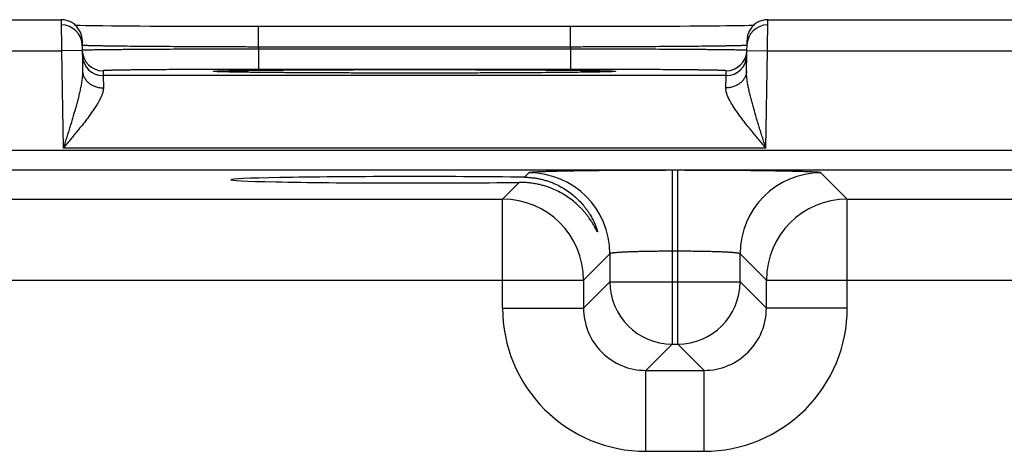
# Model space of a CAD drawing. Header units: inches. Extents: x 0 to 34, y 0 to 22.
# Tile 37 of 46: x 19.7 to 20.6, y 19.1 to 19.5. Entities that reach past the tile are written whole.
import ezdxf

# ---------------------------------------------------------------- set-up
doc = ezdxf.new("R2010")
doc.units = ezdxf.units.IN
doc.header["$LTSCALE"] = 1.87
doc.header["$MEASUREMENT"] = 0
doc.layers.get('0').update_dxf_attribs({"linetype": 'CONTINUOUS'})

msp = doc.modelspace()

# ---------------------------------------------------------------- linework, layer by layer
at = {"color": 7, "linetype": 'CONTINUOUS'}
for p, q in [((19.45658, 19.50671), (19.7056, 19.50671)), ((19.7056, 19.50671), (19.70578, 19.47671)), ((20.3864, 19.47671), (20.38658, 19.50671)), ((20.38658, 19.50671), (20.6356, 19.50671)), ((19.72882, 19.5009), (19.72383, 19.50099)), ((19.73337, 19.50083), (19.72882, 19.5009)), ((19.73887, 19.50075), (19.73337, 19.50083)), ((19.74564, 19.50067), (19.73887, 19.50075)), ((19.75393, 19.50059), (19.74564, 19.50067)), ((19.76401, 19.50049), (19.75393, 19.50059)), ((19.77207, 19.50043), (19.76401, 19.50049)), ((19.78127, 19.50037), (19.77207, 19.50043)), ((19.79133, 19.5003), (19.78127, 19.50037)), ((19.8018, 19.50025), (19.79133, 19.5003)), ((19.81269, 19.5002), (19.8018, 19.50025)), ((19.82391, 19.50015), (19.81269, 19.5002)), ((19.83544, 19.50012), (19.82391, 19.50015)), ((19.84723, 19.50009), (19.83544, 19.50012)), ((19.85923, 19.50006), (19.84723, 19.50009)), ((19.87137, 19.50004), (19.85923, 19.50006)), ((19.88363, 19.50003), (19.87137, 19.50004)), ((19.89569, 19.50003), (19.88363, 19.50003)), ((20.20242, 19.50003), (19.89569, 19.50003)), ((19.89569, 19.48038), (19.89569, 19.50003)), ((20.19649, 19.48038), (20.19649, 19.50003)), ((20.21471, 19.50004), (20.20242, 19.50003)), ((20.22693, 19.50005), (20.21471, 19.50004)), ((20.239, 19.50007), (20.22693, 19.50005)), ((20.25088, 19.5001), (20.239, 19.50007)), ((20.2627, 19.50013), (20.25088, 19.5001)), ((20.27851, 19.50019), (20.2627, 19.50013)), ((20.29128, 19.50025), (20.27851, 19.50019)), ((20.30209, 19.50031), (20.29128, 19.50025)), ((20.31153, 19.50037), (20.30209, 19.50031)), ((20.32247, 19.50045), (20.31153, 19.50037)), ((20.33184, 19.50053), (20.32247, 19.50045)), ((20.33989, 19.5006), (20.33184, 19.50053)), ((20.34684, 19.50068), (20.33989, 19.5006)), ((20.35286, 19.50075), (20.34684, 19.50068)), ((20.35922, 19.50084), (20.35286, 19.50075)), ((20.36437, 19.50092), (20.35922, 19.50084)), ((20.36855, 19.50099), (20.36437, 19.50092)), ((19.7256, 19.48706), (19.72612, 19.4573)), ((20.36606, 19.4573), (20.36658, 19.48706)), ((19.4564, 19.47671), (19.70578, 19.47671)), ((19.72577, 19.47706), (19.70578, 19.47671)), ((19.70578, 19.47671), (19.70742, 19.38282)), ((19.72578, 19.48199), (19.72569, 19.48204)), ((20.19649, 19.48038), (19.89569, 19.48038)), ((19.89569, 19.48038), (19.89572, 19.47845)), ((20.19646, 19.47845), (19.89572, 19.47845)), ((19.89572, 19.47845), (19.89572, 19.4588)), ((20.19649, 19.48038), (20.19646, 19.47845)), ((20.19646, 19.47845), (20.19646, 19.4588)), ((20.36649, 19.48204), (20.3664, 19.48199)), ((20.36641, 19.47706), (20.3864, 19.47671)), ((20.38476, 19.38282), (20.3864, 19.47671)), ((20.3864, 19.47671), (20.63578, 19.47671)), ((19.74577, 19.45749), (19.74585, 19.45282)), ((19.85465, 19.45673), (19.85462, 19.45673)), ((19.85497, 19.45671), (19.8548, 19.45672)), ((20.19646, 19.4588), (19.89572, 19.4588)), ((20.23735, 19.45672), (20.23718, 19.45671)), ((20.23748, 19.45673), (20.23735, 19.45672)), ((20.23755, 19.45673), (20.23748, 19.45673)), ((20.23757, 19.45674), (20.23755, 19.45673)), ((20.23757, 19.45673), (20.23757, 19.45674)), ((20.34633, 19.45282), (20.34641, 19.45749)), ((20.34633, 19.45282), (19.74585, 19.45282)), ((19.74585, 19.45282), (19.74612, 19.44102)), ((19.85518, 19.45669), (19.85497, 19.45671)), ((19.85546, 19.45668), (19.85518, 19.45669)), ((19.8558, 19.45666), (19.85546, 19.45668)), ((19.85644, 19.45663), (19.8558, 19.45666)), ((19.85724, 19.45659), (19.85644, 19.45663)), ((19.85821, 19.45655), (19.85724, 19.45659)), ((19.85981, 19.4565), (19.85821, 19.45655)), ((19.86183, 19.45644), (19.85981, 19.4565)), ((19.86438, 19.45638), (19.86183, 19.45644)), ((19.86752, 19.4563), (19.86438, 19.45638)), ((19.87136, 19.45623), (19.86752, 19.4563)), ((19.87615, 19.45615), (19.87136, 19.45623)), ((19.88217, 19.45606), (19.87615, 19.45615)), ((19.8876, 19.45599), (19.88217, 19.45606)), ((19.89389, 19.45591), (19.8876, 19.45599)), ((19.90126, 19.45583), (19.89389, 19.45591)), ((19.91011, 19.45575), (19.90126, 19.45583)), ((19.92119, 19.45566), (19.91011, 19.45575)), ((19.93007, 19.4556), (19.92119, 19.45566)), ((19.94017, 19.45554), (19.93007, 19.4556)), ((19.95085, 19.45548), (19.94017, 19.45554)), ((19.96189, 19.45543), (19.95085, 19.45548)), ((19.9733, 19.45539), (19.96189, 19.45543)), ((19.98501, 19.45535), (19.9733, 19.45539)), ((19.99696, 19.45532), (19.98501, 19.45535)), ((20.00913, 19.4553), (19.99696, 19.45532)), ((20.02144, 19.45528), (20.00913, 19.4553)), ((20.03386, 19.45527), (20.02144, 19.45528)), ((20.04609, 19.45527), (20.03386, 19.45527)), ((20.05835, 19.45527), (20.04609, 19.45527)), ((20.07078, 19.45528), (20.05835, 19.45527)), ((20.08311, 19.4553), (20.07078, 19.45528)), ((20.09527, 19.45532), (20.08311, 19.4553)), ((20.10723, 19.45535), (20.09527, 19.45532)), ((20.11894, 19.45539), (20.10723, 19.45535)), ((20.13035, 19.45543), (20.11894, 19.45539)), ((20.14138, 19.45548), (20.13035, 19.45543)), ((20.15217, 19.45554), (20.14138, 19.45548)), ((20.1621, 19.4556), (20.15217, 19.45554)), ((20.17415, 19.45569), (20.1621, 19.4556)), ((20.18368, 19.45577), (20.17415, 19.45569)), ((20.20233, 19.45596), (20.19397, 19.45587)), ((20.20925, 19.45605), (20.20233, 19.45596)), ((20.21497, 19.45613), (20.20925, 19.45605)), ((20.21968, 19.45621), (20.21497, 19.45613)), ((20.22351, 19.45628), (20.21968, 19.45621)), ((20.22662, 19.45635), (20.22351, 19.45628)), ((20.22969, 19.45642), (20.22662, 19.45635)), ((20.23193, 19.45649), (20.22969, 19.45642)), ((20.23363, 19.45654), (20.23193, 19.45649)), ((20.23473, 19.45658), (20.23363, 19.45654)), ((20.23566, 19.45662), (20.23473, 19.45658)), ((20.23623, 19.45665), (20.23566, 19.45662)), ((20.23671, 19.45668), (20.23623, 19.45665)), ((20.23697, 19.45669), (20.23671, 19.45668)), ((20.23718, 19.45671), (20.23697, 19.45669)), ((20.34606, 19.44102), (20.34633, 19.45282)), ((20.38476, 19.38282), (19.70742, 19.38282)), ((21.42478, 19.38066), (14.03449, 19.38066)), ((21.42478, 19.36165), (14.03449, 19.36165)), ((20.15633, 19.3592), (20.15208, 19.35496)), ((20.29987, 19.36157), (20.29431, 19.36157)), ((20.29431, 19.36157), (20.29431, 19.1942)), ((20.29987, 19.1942), (20.29987, 19.36157)), ((20.46322, 19.33383), (20.43785, 19.3592)), ((20.14707, 19.34994), (20.13096, 19.33383)), ((19.53322, 19.33383), (20.13096, 19.33383)), ((20.13096, 19.22882), (20.13096, 19.33383)), ((20.46322, 19.33383), (21.06096, 19.33383)), ((20.46322, 19.22882), (20.46322, 19.33383)), ((20.23432, 19.28121), (20.20895, 19.25584)), ((20.23432, 19.28121), (20.23432, 19.25419)), ((20.29987, 19.28358), (20.29431, 19.28358)), ((20.38523, 19.25584), (20.35986, 19.28121)), ((20.35986, 19.25419), (20.35986, 19.28121)), ((19.45523, 19.25584), (20.20895, 19.25584)), ((20.20895, 19.25584), (20.20895, 19.22882)), ((20.23432, 19.25419), (20.20895, 19.22882)), ((20.23432, 19.25419), (20.35986, 19.25419)), ((20.35986, 19.25419), (20.38523, 19.22882)), ((20.38523, 19.25584), (21.13895, 19.25584)), ((20.38523, 19.22882), (20.38523, 19.25584)), ((20.13096, 19.22882), (20.20895, 19.22882)), ((20.46322, 19.22882), (20.38523, 19.22882)), ((20.29431, 19.1942), (20.26894, 19.16883)), ((20.29431, 19.1942), (20.29987, 19.1942)), ((20.29987, 19.1942), (20.32524, 19.16883)), ((20.26894, 19.16883), (20.32524, 19.16883)), ((20.26894, 19.09084), (20.26894, 19.16883)), ((20.32524, 19.09084), (20.32524, 19.16883)), ((20.26894, 19.09084), (20.32524, 19.09084))]:
    msp.add_line(p, q, dxfattribs=at)
for points in [[(19.7256, 19.48706), (19.72555, 19.48819), (19.72543, 19.48931), (19.72525, 19.49043), (19.72501, 19.49153), (19.72471, 19.49262), (19.72435, 19.49369), (19.72392, 19.49473), (19.72344, 19.49575), (19.7229, 19.49675), (19.72231, 19.49771), (19.72166, 19.49863), (19.72096, 19.49952), (19.72021, 19.50037), (19.71942, 19.50117), (19.71858, 19.50193), (19.7177, 19.50263), (19.71678, 19.50329), (19.71583, 19.5039), (19.71484, 19.50445), (19.71383, 19.50494), (19.71279, 19.50538), (19.71172, 19.50575), (19.71064, 19.50607), (19.70954, 19.50632), (19.70842, 19.50651), (19.7073, 19.50664), (19.70617, 19.5067), (19.7056, 19.50671)], [(20.38658, 19.50671), (20.38601, 19.5067), (20.38488, 19.50664), (20.38376, 19.50651), (20.38264, 19.50632), (20.38154, 19.50607), (20.38046, 19.50575), (20.37939, 19.50538), (20.37835, 19.50494), (20.37734, 19.50445), (20.37635, 19.5039), (20.3754, 19.50329), (20.37448, 19.50263), (20.3736, 19.50193), (20.37276, 19.50117), (20.37197, 19.50037), (20.37122, 19.49952), (20.37052, 19.49863), (20.36987, 19.49771), (20.36928, 19.49675), (20.36874, 19.49575), (20.36826, 19.49473), (20.36783, 19.49369), (20.36747, 19.49262), (20.36717, 19.49153), (20.36693, 19.49043), (20.36675, 19.48931), (20.36663, 19.48819), (20.36658, 19.48706)], [(19.72383, 19.50099), (19.7198, 19.50107), (19.71952, 19.50107)], [(20.37266, 19.50107), (20.36929, 19.501), (20.36855, 19.50099)], [(19.8548, 19.45672), (19.85469, 19.45673), (19.85465, 19.45673)], [(20.19397, 19.45587), (20.18647, 19.45579), (20.18368, 19.45577)]]:
    msp.add_lwpolyline(points, dxfattribs=at)
for centre, radius, start, end in [((19.70569, 19.48169), 0.02, 1.20717, 90.00131), ((20.38649, 19.48169), 0.02, 89.9987, 178.77884), ((19.74576, 19.47749), 0.01999, 181, 181.24362), ((19.74577, 19.47749), 0.02, 181.24473, 270.0013), ((20.34641, 19.47749), 0.02, 269.99869, 358.75526), ((20.34642, 19.47749), 0.01999, 358.75638, 359), ((19.74585, 19.47281), 0.02, 181.00122, 270.00131), ((20.34633, 19.47281), 0.02, 269.99868, 358.99877), ((20.1563, 19.28118), 0.07802, 0.02091, 89.97909), ((20.43788, 19.28118), 0.07802, 90.02091, 179.97909), ((20.13093, 19.25581), 0.07802, 0.02091, 89.97909), ((20.46325, 19.25581), 0.07802, 90.02091, 179.97909), ((20.29433, 19.25421), 0.06001, 180.02091, 269.97909), ((20.29985, 19.25421), 0.06001, 270.02091, 359.97909), ((20.26893, 19.22881), 0.13797, 179.99623, 270.00374), ((20.2689, 19.22878), 0.05995, 179.96358, 270.03636), ((20.32525, 19.22881), 0.13797, 269.99674, 0.00328), ((20.32528, 19.22878), 0.05995, 269.96358, 0.03636)]:
    msp.add_arc(centre, radius, start, end, dxfattribs=at)
msp.add_ellipse((20.04609, 19.35248), major_axis=(0.17714, 0), ratio=0.017455, start_param=0.92934, end_param=5.318939, dxfattribs=at)
for points, knots in [([(19.72587, 19.47718), (19.72585, 19.47717), (19.72583, 19.47717), (19.72581, 19.47716), (19.7258, 19.47716), (19.72579, 19.47716), (19.72578, 19.47715), (19.72577, 19.47715), (19.72577, 19.47714)], [0, 0, 0, 0, 0.412776, 0.576609, 0.712444, 0.820835, 0.902879, 1, 1, 1, 1]), ([(19.89569, 19.48038), (19.89026, 19.48039), (19.87944, 19.48042), (19.86333, 19.48047), (19.84752, 19.48053), (19.83215, 19.4806), (19.81737, 19.48069), (19.80332, 19.48078), (19.79011, 19.48088), (19.77788, 19.48098), (19.76835, 19.48108), (19.76129, 19.48116), (19.75646, 19.48122), (19.75195, 19.48128), (19.74776, 19.48135), (19.74392, 19.48141), (19.74043, 19.48147), (19.7373, 19.48154), (19.73454, 19.4816), (19.73246, 19.48166), (19.73099, 19.4817), (19.73003, 19.48173), (19.72917, 19.48177), (19.7284, 19.4818), (19.72772, 19.48183), (19.72715, 19.48186), (19.72673, 19.48189), (19.72644, 19.48191), (19.72626, 19.48193), (19.72611, 19.48194), (19.72598, 19.48196), (19.72587, 19.48198), (19.72581, 19.48199), (19.72578, 19.48199)], [0, 0, 0, 0, 0.095967, 0.191051, 0.284373, 0.375075, 0.462318, 0.5453, 0.623253, 0.695459, 0.761251, 0.791549, 0.820022, 0.846602, 0.87123, 0.893847, 0.914403, 0.932849, 0.949142, 0.963247, 0.969468, 0.97513, 0.98023, 0.984764, 0.988731, 0.992129, 0.994955, 0.996153, 0.997209, 0.998121, 0.99889, 0.999516, 1, 1, 1, 1]), ([(19.89572, 19.47845), (19.89029, 19.47844), (19.87947, 19.47842), (19.86336, 19.47837), (19.84755, 19.47832), (19.83219, 19.47825), (19.81741, 19.47819), (19.80336, 19.47811), (19.79015, 19.47803), (19.77793, 19.47795), (19.7684, 19.47787), (19.76135, 19.47781), (19.75651, 19.47776), (19.752, 19.47771), (19.74782, 19.47766), (19.74399, 19.47761), (19.7405, 19.47757), (19.73737, 19.47752), (19.73461, 19.47747), (19.73254, 19.47743), (19.73107, 19.47739), (19.73011, 19.47737), (19.72924, 19.47734), (19.72847, 19.47732), (19.7278, 19.4773), (19.72723, 19.47727), (19.72675, 19.47725), (19.72641, 19.47723), (19.72619, 19.47721), (19.72606, 19.4772), (19.72596, 19.47719), (19.72589, 19.47718), (19.72587, 19.47718)], [0, 0, 0, 0, 0.096, 0.191114, 0.284465, 0.37519, 0.462454, 0.545449, 0.62341, 0.695618, 0.761406, 0.791701, 0.820168, 0.846742, 0.871361, 0.89397, 0.914516, 0.932951, 0.949233, 0.963326, 0.969541, 0.975196, 0.980289, 0.984817, 0.988777, 0.992167, 0.994985, 0.99723, 0.998138, 0.998902, 0.999522, 1, 1, 1, 1]), ([(20.36631, 19.47718), (20.36629, 19.47718), (20.36622, 19.47719), (20.36612, 19.4772), (20.36599, 19.47721), (20.36577, 19.47723), (20.36543, 19.47725), (20.36495, 19.47727), (20.36438, 19.4773), (20.36371, 19.47732), (20.36294, 19.47734), (20.36207, 19.47737), (20.36111, 19.47739), (20.35964, 19.47743), (20.35757, 19.47747), (20.35481, 19.47752), (20.35168, 19.47757), (20.34819, 19.47761), (20.34436, 19.47766), (20.34018, 19.47771), (20.33567, 19.47776), (20.33083, 19.47781), (20.32378, 19.47787), (20.31425, 19.47795), (20.30203, 19.47803), (20.28882, 19.47811), (20.27477, 19.47819), (20.25999, 19.47825), (20.24463, 19.47832), (20.22882, 19.47837), (20.21271, 19.47842), (20.20189, 19.47844), (20.19646, 19.47845)], [0, 0, 0, 0, 0.000478, 0.001098, 0.001862, 0.00277, 0.005015, 0.007833, 0.011223, 0.015183, 0.019711, 0.024804, 0.03046, 0.036674, 0.050767, 0.067049, 0.085485, 0.10603, 0.128639, 0.153259, 0.179833, 0.2083, 0.238594, 0.304383, 0.37659, 0.454552, 0.537547, 0.62481, 0.715535, 0.808886, 0.904, 1, 1, 1, 1]), ([(20.3664, 19.48199), (20.36637, 19.48199), (20.36631, 19.48198), (20.3662, 19.48196), (20.36607, 19.48194), (20.36592, 19.48193), (20.36574, 19.48191), (20.36545, 19.48189), (20.36503, 19.48186), (20.36446, 19.48183), (20.36378, 19.4818), (20.36301, 19.48177), (20.36215, 19.48173), (20.36119, 19.4817), (20.35972, 19.48166), (20.35764, 19.4816), (20.35488, 19.48154), (20.35175, 19.48147), (20.34826, 19.48141), (20.34442, 19.48135), (20.34023, 19.48128), (20.33572, 19.48122), (20.33089, 19.48116), (20.32383, 19.48108), (20.3143, 19.48098), (20.30207, 19.48088), (20.28886, 19.48078), (20.27481, 19.48069), (20.26003, 19.4806), (20.24466, 19.48053), (20.22885, 19.48047), (20.21274, 19.48042), (20.20192, 19.48039), (20.19649, 19.48038)], [0, 0, 0, 0, 0.000484, 0.00111, 0.001879, 0.002791, 0.003847, 0.005045, 0.007871, 0.011268, 0.015235, 0.01977, 0.02487, 0.030532, 0.036752, 0.050857, 0.067151, 0.085596, 0.106152, 0.128769, 0.153397, 0.179977, 0.20845, 0.238748, 0.30454, 0.376746, 0.454699, 0.537681, 0.624925, 0.715626, 0.808949, 0.904032, 1, 1, 1, 1]), ([(20.36641, 19.47714), (20.36641, 19.47715), (20.3664, 19.47715), (20.36639, 19.47716), (20.36638, 19.47716), (20.36637, 19.47716), (20.36635, 19.47717), (20.36633, 19.47717), (20.36631, 19.47718)], [0, 0, 0, 0, 0.097122, 0.179166, 0.287557, 0.423392, 0.587224, 1, 1, 1, 1]), ([(19.72612, 19.4573), (19.72613, 19.45662), (19.72612, 19.45523), (19.726, 19.45313), (19.7258, 19.45098), (19.72553, 19.4488), (19.7252, 19.44659), (19.72482, 19.44435), (19.72439, 19.44209), (19.72376, 19.43903), (19.72306, 19.43596), (19.72232, 19.43288), (19.72173, 19.43055), (19.72112, 19.42821), (19.72028, 19.42506), (19.71874, 19.41952), (19.71688, 19.41319), (19.71496, 19.40683), (19.71348, 19.40204), (19.71198, 19.39724), (19.71047, 19.39244), (19.70895, 19.38763), (19.70793, 19.38442), (19.70742, 19.38282)], [0, 0, 0, 0, 0.026639, 0.054002, 0.082007, 0.110574, 0.13964, 0.169144, 0.19903, 0.229256, 0.290579, 0.321611, 0.352856, 0.384292, 0.415896, 0.479547, 0.60823, 0.673086, 0.73819, 0.803484, 0.868915, 0.934436, 1, 1, 1, 1]), ([(19.72612, 19.4573), (19.72613, 19.45676), (19.72621, 19.45568), (19.72652, 19.45408), (19.72702, 19.45252), (19.7277, 19.451), (19.72855, 19.44955), (19.72957, 19.44817), (19.73075, 19.44689), (19.73207, 19.4457), (19.73352, 19.44463), (19.73509, 19.44369), (19.73677, 19.44287), (19.73853, 19.4422), (19.74036, 19.44167), (19.74225, 19.44129), (19.74417, 19.44106), (19.74547, 19.44102), (19.74612, 19.44102)], [0, 0, 0, 0, 0.056705, 0.113647, 0.171051, 0.22912, 0.288025, 0.347899, 0.408834, 0.470876, 0.534031, 0.598262, 0.663495, 0.72962, 0.796502, 0.863981, 0.931877, 1, 1, 1, 1]), ([(19.89572, 19.4588), (19.89082, 19.4588), (19.88107, 19.4588), (19.86656, 19.45878), (19.85233, 19.45875), (19.83851, 19.45871), (19.82525, 19.45865), (19.81267, 19.45859), (19.80266, 19.45852), (19.79508, 19.45846), (19.78976, 19.45842), (19.78469, 19.45837), (19.77988, 19.45833), (19.77536, 19.45828), (19.77113, 19.45822), (19.76719, 19.45817), (19.76357, 19.45811), (19.76026, 19.45806), (19.75728, 19.458), (19.75501, 19.45795), (19.75336, 19.45791), (19.75225, 19.45787), (19.75122, 19.45784), (19.75029, 19.45781), (19.74944, 19.45778), (19.74868, 19.45775), (19.748, 19.45772), (19.74742, 19.45769), (19.74692, 19.45766), (19.74657, 19.45763), (19.74633, 19.45761), (19.74618, 19.45759), (19.74606, 19.45758), (19.74597, 19.45756), (19.74591, 19.45755), (19.74587, 19.45754), (19.74584, 19.45753), (19.74582, 19.45753), (19.7458, 19.45752), (19.74579, 19.45751), (19.74578, 19.45751), (19.74577, 19.4575), (19.74577, 19.45749)], [0, 0, 0, 0, 0.098017, 0.195091, 0.290285, 0.382682, 0.471393, 0.555562, 0.634377, 0.671538, 0.707081, 0.740917, 0.772969, 0.803159, 0.831413, 0.857662, 0.881846, 0.903905, 0.923785, 0.941441, 0.949422, 0.956832, 0.963664, 0.969916, 0.975585, 0.980666, 0.985158, 0.989057, 0.992361, 0.995068, 0.996198, 0.997178, 0.99801, 0.998693, 0.998979, 0.999228, 0.999442, 0.999619, 0.999761, 0.999819, 0.999869, 1, 1, 1, 1]), ([(19.8546, 19.4567), (19.85448, 19.45671), (19.85424, 19.45672), (19.8539, 19.45674), (19.85359, 19.45677), (19.85332, 19.45679), (19.85308, 19.45681), (19.85288, 19.45683), (19.85271, 19.45686), (19.8526, 19.45688), (19.85252, 19.45689), (19.85248, 19.4569), (19.85244, 19.45691), (19.85241, 19.45693), (19.8524, 19.45694), (19.85239, 19.45694), (19.85239, 19.45695), (19.85238, 19.45696), (19.85239, 19.45696), (19.85239, 19.45697), (19.8524, 19.45698), (19.85241, 19.45699), (19.85244, 19.457), (19.85248, 19.45701), (19.85252, 19.45702), (19.85257, 19.45703), (19.85263, 19.45704), (19.8527, 19.45705), (19.85278, 19.45706), (19.85287, 19.45708), (19.853, 19.45709), (19.85319, 19.45711), (19.85345, 19.45713), (19.85373, 19.45716), (19.85406, 19.45718), (19.85442, 19.4572), (19.85481, 19.45722), (19.8554, 19.45725), (19.85623, 19.45729), (19.85732, 19.45734), (19.85856, 19.45738), (19.86047, 19.45744), (19.8632, 19.45752), (19.86686, 19.4576), (19.87105, 19.45768), (19.87574, 19.45776), (19.88093, 19.45784), (19.88659, 19.45792), (19.89272, 19.45799), (19.89929, 19.45806), (19.90628, 19.45813), (19.91368, 19.45819), (19.92147, 19.45825), (19.92961, 19.45831), (19.9381, 19.45836), (19.95001, 19.45843), (19.96555, 19.4585), (19.98485, 19.45856), (20.00487, 19.45861), (20.02536, 19.45864), (20.03915, 19.45865), (20.04609, 19.45865)], [0, 0, 0, 0, 0.001921, 0.003666, 0.005233, 0.006623, 0.007836, 0.008871, 0.00973, 0.010412, 0.010688, 0.01092, 0.011109, 0.011256, 0.011363, 0.011404, 0.011438, 0.011467, 0.011497, 0.01153, 0.01157, 0.011676, 0.011822, 0.012009, 0.01224, 0.012514, 0.012832, 0.013194, 0.0136, 0.01405, 0.014544, 0.015666, 0.016964, 0.01844, 0.020093, 0.021923, 0.02393, 0.026113, 0.031008, 0.036605, 0.042898, 0.049883, 0.065909, 0.084641, 0.106024, 0.129992, 0.156481, 0.185413, 0.216702, 0.25026, 0.28599, 0.323786, 0.36354, 0.405139, 0.448459, 0.493377, 0.587479, 0.686357, 0.788866, 0.893818, 1, 1, 1, 1]), ([(20.04609, 19.45865), (20.05303, 19.45865), (20.06682, 19.45864), (20.08731, 19.45861), (20.10732, 19.45856), (20.12662, 19.4585), (20.14216, 19.45843), (20.15407, 19.45836), (20.16255, 19.45831), (20.1707, 19.45825), (20.17848, 19.45819), (20.18588, 19.45813), (20.19288, 19.45806), (20.19945, 19.45799), (20.20557, 19.45792), (20.21124, 19.45784), (20.21643, 19.45776), (20.22112, 19.45768), (20.22531, 19.4576), (20.22847, 19.45753), (20.23074, 19.45747), (20.23225, 19.45742), (20.23362, 19.45738), (20.23485, 19.45734), (20.23594, 19.45729), (20.23677, 19.45725), (20.23737, 19.45722), (20.23776, 19.4572), (20.23812, 19.45718), (20.23844, 19.45716), (20.23873, 19.45713), (20.23898, 19.45711), (20.23917, 19.45709), (20.23931, 19.45708), (20.2394, 19.45706), (20.23947, 19.45705), (20.23954, 19.45704), (20.23961, 19.45703), (20.23966, 19.45702), (20.2397, 19.45701), (20.23974, 19.457), (20.23977, 19.45699), (20.23978, 19.45698), (20.23979, 19.45697), (20.23979, 19.45696), (20.2398, 19.45696), (20.23979, 19.45695), (20.23979, 19.45694), (20.23978, 19.45694), (20.23977, 19.45693), (20.23974, 19.45691), (20.2397, 19.4569), (20.23966, 19.45689), (20.23958, 19.45688), (20.23947, 19.45686), (20.2393, 19.45683), (20.2391, 19.45681), (20.23886, 19.45679), (20.23859, 19.45677), (20.23829, 19.45675), (20.23795, 19.45672), (20.23771, 19.45671), (20.23758, 19.4567)], [0, 0, 0, 0, 0.106172, 0.211115, 0.313614, 0.412485, 0.506581, 0.551497, 0.594815, 0.636412, 0.676167, 0.713963, 0.749693, 0.783253, 0.814544, 0.843478, 0.869972, 0.893945, 0.915331, 0.93407, 0.942428, 0.950104, 0.957092, 0.963388, 0.968989, 0.973888, 0.976074, 0.978083, 0.979915, 0.98157, 0.983048, 0.984349, 0.985473, 0.985969, 0.98642, 0.986827, 0.98719, 0.987509, 0.987784, 0.988016, 0.988205, 0.988352, 0.988459, 0.9885, 0.988534, 0.988563, 0.988593, 0.988626, 0.988666, 0.988772, 0.988918, 0.989106, 0.989336, 0.98961, 0.99029, 0.991146, 0.992179, 0.993389, 0.994776, 0.996341, 0.998082, 1, 1, 1, 1]), ([(20.34641, 19.45749), (20.34641, 19.4575), (20.3464, 19.45751), (20.34639, 19.45751), (20.34638, 19.45752), (20.34636, 19.45753), (20.34634, 19.45753), (20.34631, 19.45754), (20.34627, 19.45755), (20.34621, 19.45756), (20.34612, 19.45758), (20.346, 19.45759), (20.34585, 19.45761), (20.34561, 19.45763), (20.34526, 19.45766), (20.34476, 19.45769), (20.34418, 19.45772), (20.3435, 19.45775), (20.34274, 19.45778), (20.34189, 19.45781), (20.34096, 19.45784), (20.33993, 19.45787), (20.33882, 19.45791), (20.33717, 19.45795), (20.3349, 19.458), (20.33192, 19.45806), (20.32861, 19.45811), (20.32499, 19.45817), (20.32105, 19.45822), (20.31682, 19.45828), (20.3123, 19.45833), (20.30749, 19.45837), (20.30242, 19.45842), (20.2971, 19.45846), (20.28952, 19.45852), (20.27951, 19.45859), (20.26693, 19.45865), (20.25367, 19.45871), (20.23985, 19.45875), (20.22562, 19.45878), (20.21111, 19.4588), (20.20136, 19.4588), (20.19646, 19.4588)], [0, 0, 0, 0, 0.000131, 0.000181, 0.000239, 0.000381, 0.000558, 0.000771, 0.001021, 0.001307, 0.001991, 0.002822, 0.003803, 0.004932, 0.007639, 0.010943, 0.014842, 0.019334, 0.024415, 0.030084, 0.036336, 0.043168, 0.050578, 0.058559, 0.076215, 0.096095, 0.118154, 0.142338, 0.168588, 0.196841, 0.227031, 0.259083, 0.29292, 0.328462, 0.365623, 0.444438, 0.528607, 0.617318, 0.709715, 0.804909, 0.901983, 1, 1, 1, 1]), ([(20.36606, 19.4573), (20.36605, 19.45676), (20.36597, 19.45568), (20.36566, 19.45408), (20.36516, 19.45252), (20.36448, 19.451), (20.36363, 19.44955), (20.36261, 19.44817), (20.36143, 19.44689), (20.36011, 19.4457), (20.35866, 19.44463), (20.35709, 19.44369), (20.35541, 19.44287), (20.35365, 19.4422), (20.35182, 19.44167), (20.34993, 19.44129), (20.34801, 19.44106), (20.34671, 19.44102), (20.34606, 19.44102)], [0, 0, 0, 0, 0.056705, 0.113647, 0.171051, 0.22912, 0.288025, 0.347899, 0.408833, 0.470876, 0.534031, 0.598262, 0.663494, 0.72962, 0.796502, 0.86398, 0.931877, 1, 1, 1, 1]), ([(20.38476, 19.38282), (20.38425, 19.38442), (20.38323, 19.38763), (20.38171, 19.39244), (20.3802, 19.39724), (20.3787, 19.40204), (20.37722, 19.40683), (20.3753, 19.41319), (20.37344, 19.41952), (20.3719, 19.42506), (20.37106, 19.42821), (20.37045, 19.43055), (20.36986, 19.43288), (20.36912, 19.43596), (20.36842, 19.43903), (20.36779, 19.44209), (20.36736, 19.44435), (20.36698, 19.44659), (20.36665, 19.4488), (20.36638, 19.45098), (20.36618, 19.45313), (20.36606, 19.45523), (20.36605, 19.45662), (20.36606, 19.4573)], [0, 0, 0, 0, 0.065564, 0.131085, 0.196516, 0.26181, 0.326914, 0.39177, 0.520453, 0.584104, 0.615708, 0.647144, 0.678389, 0.709421, 0.770744, 0.80097, 0.830856, 0.86036, 0.889426, 0.917993, 0.945998, 0.973361, 1, 1, 1, 1]), ([(20.04609, 19.45527), (20.03469, 19.45527), (20.01226, 19.45528), (19.97949, 19.45536), (19.95332, 19.45547), (19.93368, 19.45558), (19.92021, 19.45567), (19.90772, 19.45577), (19.89632, 19.45588), (19.88609, 19.456), (19.87835, 19.45611), (19.8728, 19.4562), (19.86915, 19.45627), (19.86584, 19.45634), (19.86289, 19.45641), (19.8603, 19.45648), (19.85807, 19.45655), (19.85644, 19.45661), (19.85533, 19.45666), (19.85483, 19.45669), (19.8546, 19.4567)], [0, 0, 0, 0, 0.178522, 0.351439, 0.513323, 0.588522, 0.659093, 0.72448, 0.784173, 0.837697, 0.884638, 0.90552, 0.924621, 0.941905, 0.957338, 0.970887, 0.982527, 0.992238, 0.996364, 1, 1, 1, 1]), ([(20.23758, 19.4567), (20.23735, 19.45669), (20.23686, 19.45666), (20.23574, 19.45661), (20.23412, 19.45655), (20.2319, 19.45648), (20.2293, 19.45641), (20.22635, 19.45634), (20.22305, 19.45627), (20.21939, 19.4562), (20.21385, 19.45611), (20.2061, 19.456), (20.19588, 19.45588), (20.18448, 19.45577), (20.17199, 19.45567), (20.15851, 19.45558), (20.13887, 19.45547), (20.1127, 19.45536), (20.07992, 19.45528), (20.05749, 19.45527), (20.04609, 19.45527)], [0, 0, 0, 0, 0.003631, 0.007752, 0.017456, 0.029089, 0.042631, 0.058057, 0.075336, 0.094433, 0.11531, 0.162245, 0.215765, 0.275456, 0.340844, 0.411419, 0.486622, 0.648521, 0.821457, 1, 1, 1, 1]), ([(19.74612, 19.44102), (19.74613, 19.44054), (19.74608, 19.43956), (19.7459, 19.43833), (19.74567, 19.43731), (19.7454, 19.43625), (19.74496, 19.43489), (19.74433, 19.43324), (19.74358, 19.43155), (19.74273, 19.42983), (19.74196, 19.42838), (19.7413, 19.42721), (19.74061, 19.42601), (19.7397, 19.42451), (19.73856, 19.42269), (19.73735, 19.42086), (19.7361, 19.41902), (19.7348, 19.41717), (19.73346, 19.4153), (19.73209, 19.41343), (19.73068, 19.41154), (19.72925, 19.40965), (19.72778, 19.40776), (19.7263, 19.40586), (19.72479, 19.40395), (19.72275, 19.4014), (19.72016, 19.3982), (19.71702, 19.39436), (19.71437, 19.39116), (19.71224, 19.3886), (19.7101, 19.38603), (19.70849, 19.3841), (19.70742, 19.38282)], [0, 0, 0, 0, 0.020269, 0.041707, 0.052888, 0.064376, 0.088259, 0.113313, 0.139461, 0.166621, 0.194708, 0.209072, 0.223635, 0.25332, 0.283692, 0.314683, 0.346229, 0.378274, 0.41077, 0.443671, 0.476934, 0.510523, 0.544403, 0.578545, 0.612919, 0.6475, 0.717184, 0.787425, 0.858067, 0.893494, 0.928969, 1, 1, 1, 1]), ([(20.38476, 19.38282), (20.38369, 19.3841), (20.38208, 19.38603), (20.37994, 19.3886), (20.37781, 19.39116), (20.37516, 19.39436), (20.37202, 19.3982), (20.36943, 19.4014), (20.36739, 19.40395), (20.36588, 19.40586), (20.3644, 19.40776), (20.36293, 19.40965), (20.3615, 19.41154), (20.36009, 19.41343), (20.35872, 19.4153), (20.35738, 19.41717), (20.35608, 19.41902), (20.35483, 19.42086), (20.35362, 19.42269), (20.35248, 19.42451), (20.35157, 19.42601), (20.35088, 19.42721), (20.35022, 19.42838), (20.34945, 19.42983), (20.3486, 19.43155), (20.34785, 19.43324), (20.34722, 19.43489), (20.34678, 19.43625), (20.34651, 19.43731), (20.34628, 19.43833), (20.3461, 19.43956), (20.34605, 19.44054), (20.34606, 19.44102)], [0, 0, 0, 0, 0.071031, 0.106506, 0.141933, 0.212575, 0.282816, 0.3525, 0.387081, 0.421455, 0.455597, 0.489477, 0.523066, 0.556329, 0.58923, 0.621726, 0.653771, 0.685317, 0.716308, 0.74668, 0.776365, 0.790928, 0.805292, 0.833379, 0.860539, 0.886687, 0.911741, 0.935624, 0.947112, 0.958293, 0.979731, 1, 1, 1, 1]), ([(20.15208, 19.35496), (20.15352, 19.35494), (20.15635, 19.35482), (20.16053, 19.35441), (20.16459, 19.35378), (20.16851, 19.35295), (20.1723, 19.35193), (20.17595, 19.35075), (20.17945, 19.34942), (20.18389, 19.34747), (20.18908, 19.34473), (20.19481, 19.341), (20.19997, 19.33694), (20.20457, 19.33263), (20.208, 19.32886), (20.21047, 19.32579), (20.21217, 19.32351), (20.21375, 19.32122), (20.21519, 19.31896), (20.2165, 19.31672), (20.21769, 19.31453), (20.21875, 19.31242), (20.21968, 19.31041), (20.22036, 19.3088), (20.22083, 19.30759), (20.22115, 19.30676), (20.22143, 19.30598), (20.22167, 19.30526), (20.22188, 19.30461), (20.22205, 19.30404), (20.22217, 19.30361), (20.22224, 19.30331), (20.22229, 19.30311), (20.22232, 19.30295), (20.22234, 19.3028), (20.22236, 19.30268), (20.22236, 19.30261), (20.22236, 19.30258)], [0, 0, 0, 0, 0.04585, 0.090642, 0.134402, 0.177162, 0.218955, 0.25982, 0.299792, 0.338909, 0.414695, 0.487448, 0.557357, 0.624532, 0.688972, 0.720132, 0.750536, 0.780129, 0.808836, 0.836554, 0.863145, 0.88843, 0.912173, 0.934068, 0.944207, 0.953733, 0.962584, 0.970695, 0.977996, 0.984416, 0.989885, 0.992242, 0.994337, 0.996165, 0.997719, 0.998998, 1, 1, 1, 1]), ([(20.29431, 19.36157), (20.28985, 19.36157), (20.28097, 19.36156), (20.26776, 19.36152), (20.2548, 19.36147), (20.24221, 19.36139), (20.23012, 19.36129), (20.21862, 19.36117), (20.20785, 19.36104), (20.19936, 19.36091), (20.19299, 19.36079), (20.18858, 19.36071), (20.1844, 19.36061), (20.18049, 19.36052), (20.17685, 19.36042), (20.17348, 19.36032), (20.1704, 19.36022), (20.16761, 19.36011), (20.16512, 19.36001), (20.16323, 19.35991), (20.16188, 19.35983), (20.16098, 19.35978), (20.16015, 19.35972), (20.15941, 19.35967), (20.15875, 19.35961), (20.15816, 19.35955), (20.15766, 19.35949), (20.15724, 19.35944), (20.15693, 19.35939), (20.15673, 19.35935), (20.15661, 19.35932), (20.15651, 19.35929), (20.15643, 19.35926), (20.15638, 19.35924), (20.15635, 19.35921), (20.15633, 19.3592), (20.15633, 19.3592)], [0, 0, 0, 0, 0.0969, 0.192887, 0.287057, 0.378523, 0.466425, 0.549935, 0.628264, 0.70068, 0.734454, 0.766497, 0.796737, 0.825102, 0.851522, 0.875937, 0.898293, 0.918534, 0.936612, 0.952487, 0.959588, 0.966126, 0.972097, 0.977496, 0.98232, 0.986569, 0.99024, 0.993334, 0.995849, 0.996891, 0.997789, 0.998546, 0.999163, 0.999644, 0.999837, 1, 1, 1, 1]), ([(20.43785, 19.3592), (20.43785, 19.3592), (20.43783, 19.35921), (20.4378, 19.35924), (20.43775, 19.35926), (20.43767, 19.35929), (20.43757, 19.35932), (20.43745, 19.35935), (20.43725, 19.35939), (20.43694, 19.35944), (20.43652, 19.35949), (20.43602, 19.35955), (20.43543, 19.35961), (20.43477, 19.35967), (20.43403, 19.35972), (20.4332, 19.35978), (20.4323, 19.35983), (20.43095, 19.35991), (20.42906, 19.36001), (20.42657, 19.36011), (20.42378, 19.36022), (20.4207, 19.36032), (20.41733, 19.36042), (20.41369, 19.36052), (20.40977, 19.36061), (20.4056, 19.36071), (20.40118, 19.36079), (20.39482, 19.36091), (20.38633, 19.36104), (20.37556, 19.36117), (20.36406, 19.36129), (20.35197, 19.36139), (20.33938, 19.36147), (20.32642, 19.36152), (20.31321, 19.36156), (20.30433, 19.36157), (20.29987, 19.36157)], [0, 0, 0, 0, 0.000163, 0.000356, 0.000837, 0.001454, 0.002211, 0.003109, 0.004151, 0.006666, 0.00976, 0.013431, 0.01768, 0.022504, 0.027903, 0.033874, 0.040412, 0.047513, 0.063388, 0.081466, 0.101707, 0.124063, 0.148478, 0.174898, 0.203263, 0.233503, 0.265546, 0.29932, 0.371736, 0.450065, 0.533575, 0.621477, 0.712943, 0.807113, 0.9031, 1, 1, 1, 1]), ([(20.22236, 19.30258), (20.22236, 19.30257), (20.22236, 19.30255), (20.22235, 19.30251), (20.22235, 19.30249), (20.22234, 19.30247), (20.22232, 19.30246), (20.22231, 19.30245), (20.22229, 19.30246), (20.22227, 19.30247), (20.22224, 19.30248), (20.22222, 19.30251), (20.22219, 19.30254), (20.22215, 19.30259), (20.22209, 19.30267), (20.22201, 19.30279), (20.22192, 19.30293), (20.22182, 19.3031), (20.22171, 19.3033), (20.22159, 19.30351), (20.22145, 19.30375), (20.22131, 19.30401), (20.22116, 19.30429), (20.22095, 19.3047), (20.22065, 19.30526), (20.22026, 19.30598), (20.21984, 19.30675), (20.21939, 19.30758), (20.21889, 19.30846), (20.21836, 19.30938), (20.2178, 19.31033), (20.2172, 19.31131), (20.21657, 19.31232), (20.21567, 19.31371), (20.21446, 19.3155), (20.21288, 19.31766), (20.21118, 19.31985), (20.20933, 19.32206), (20.20734, 19.32427), (20.20522, 19.32646), (20.20216, 19.32937), (20.19798, 19.33292), (20.19244, 19.33687), (20.18631, 19.3405), (20.17958, 19.34371), (20.17355, 19.34592), (20.16844, 19.34738), (20.16442, 19.34831), (20.16026, 19.34906), (20.15597, 19.3496), (20.15156, 19.34991), (20.14858, 19.34996), (20.14707, 19.34994)], [0, 0, 0, 0, 0.000407, 0.000746, 0.001019, 0.001237, 0.001415, 0.001582, 0.001774, 0.002014, 0.002314, 0.00268, 0.003117, 0.003625, 0.004857, 0.006379, 0.008186, 0.010275, 0.012638, 0.015268, 0.018156, 0.021293, 0.02467, 0.028277, 0.036147, 0.044827, 0.054246, 0.064339, 0.075044, 0.086307, 0.098078, 0.110314, 0.122978, 0.136034, 0.163214, 0.191662, 0.221235, 0.251827, 0.283361, 0.31578, 0.349047, 0.418033, 0.490269, 0.565821, 0.644838, 0.727529, 0.770338, 0.814154, 0.859007, 0.904919, 0.951913, 1, 1, 1, 1]), ([(20.29431, 19.28358), (20.29237, 19.28358), (20.28851, 19.28357), (20.28276, 19.28354), (20.27712, 19.28348), (20.27165, 19.2834), (20.26639, 19.2833), (20.26139, 19.28319), (20.25671, 19.28305), (20.25302, 19.28292), (20.25025, 19.2828), (20.24833, 19.28272), (20.24652, 19.28263), (20.24482, 19.28253), (20.24323, 19.28243), (20.24177, 19.28233), (20.24043, 19.28223), (20.23922, 19.28213), (20.23814, 19.28202), (20.23718, 19.28191), (20.23648, 19.28181), (20.23598, 19.28173), (20.23565, 19.28168), (20.23537, 19.28162), (20.23511, 19.28156), (20.23489, 19.28151), (20.23471, 19.28145), (20.23458, 19.2814), (20.23449, 19.28136), (20.23444, 19.28133), (20.23439, 19.2813), (20.23435, 19.28126), (20.23433, 19.28123), (20.23432, 19.28121)], [0, 0, 0, 0, 0.096721, 0.192531, 0.286526, 0.377821, 0.465558, 0.548911, 0.627098, 0.699386, 0.733104, 0.765099, 0.795296, 0.823624, 0.850019, 0.87442, 0.896771, 0.91702, 0.935124, 0.951044, 0.964748, 0.970761, 0.976211, 0.981098, 0.985422, 0.989185, 0.992389, 0.995044, 0.99617, 0.997167, 0.998039, 0.998794, 1, 1, 1, 1]), ([(20.35986, 19.28121), (20.35985, 19.28123), (20.35983, 19.28126), (20.35979, 19.2813), (20.35974, 19.28133), (20.35969, 19.28136), (20.3596, 19.2814), (20.35947, 19.28145), (20.35929, 19.28151), (20.35907, 19.28156), (20.35881, 19.28162), (20.35853, 19.28168), (20.3582, 19.28173), (20.3577, 19.28181), (20.357, 19.28191), (20.35604, 19.28202), (20.35496, 19.28213), (20.35375, 19.28223), (20.35241, 19.28233), (20.35095, 19.28243), (20.34936, 19.28253), (20.34766, 19.28263), (20.34585, 19.28272), (20.34393, 19.2828), (20.34116, 19.28292), (20.33747, 19.28305), (20.33279, 19.28319), (20.32779, 19.2833), (20.32253, 19.2834), (20.31705, 19.28348), (20.31142, 19.28354), (20.30567, 19.28357), (20.30181, 19.28358), (20.29987, 19.28358)], [0, 0, 0, 0, 0.001206, 0.001961, 0.002833, 0.00383, 0.004956, 0.007611, 0.010815, 0.014578, 0.018902, 0.023789, 0.029239, 0.035252, 0.048956, 0.064876, 0.08298, 0.103229, 0.12558, 0.149981, 0.176376, 0.204704, 0.234901, 0.266896, 0.300614, 0.372902, 0.451089, 0.534442, 0.622179, 0.713474, 0.807469, 0.903279, 1, 1, 1, 1])]:
    msp.add_open_spline(points, degree=3, knots=knots, dxfattribs=at)

doc.saveas('drawing.dxf')
